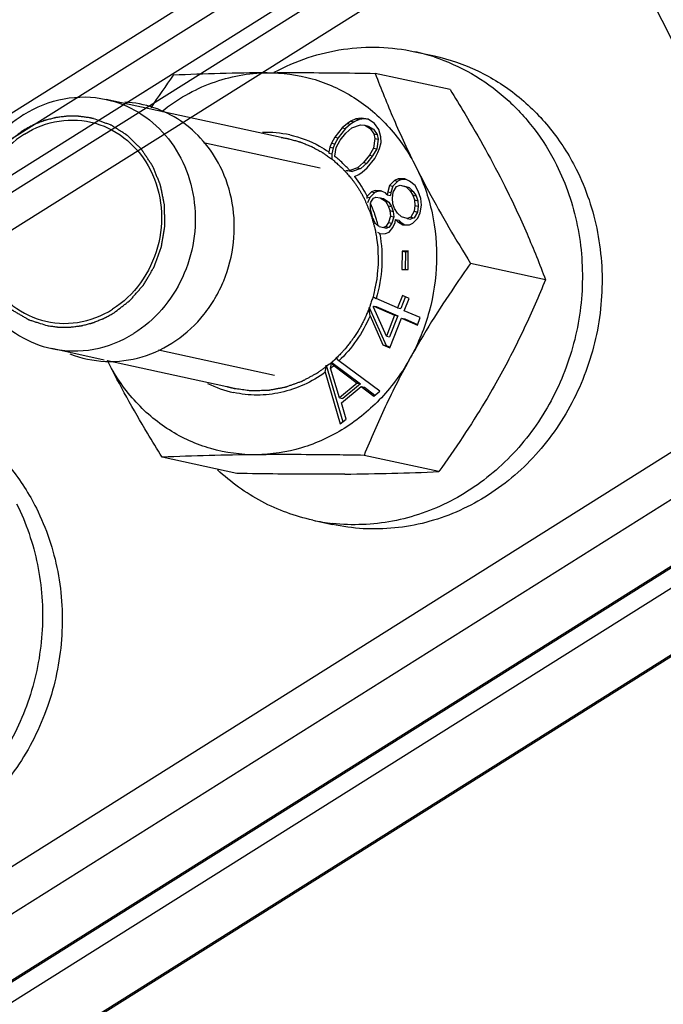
# Model space of a CAD drawing. Header units: millimetres. Extents: x 17 to 597, y 16 to 406.
# Tile 16 of 44: x 128 to 147, y 86 to 114. Entities that reach past the tile are written whole.
import ezdxf

# ---------------------------------------------------------------- set-up
doc = ezdxf.new("R2010")
doc.units = ezdxf.units.MM
doc.header["$LTSCALE"] = 32.67
doc.layers.get('0').update_dxf_attribs({"linetype": 'CONTINUOUS'})
for name, color, linetype in [('AXES', 7, 'CONTINUOUS'), ('CHAMFERS', 7, 'CONTINUOUS'), ('ROUNDS', 7, 'CONTINUOUS'), ('SURFS', 7, 'CONTINUOUS')]:
    doc.layers.add(name, color=color, linetype=linetype)

msp = doc.modelspace()

# ---------------------------------------------------------------- linework, layer by layer
at = {"color": 7, "linetype": 'Continuous'}
for p, q in [((139.59915, 112.950375), (140.153159, 112.829811)), ((140.595407, 111.882585), (138.488988, 112.340986)), ((136.055887, 110.488985), (130.912, 111.608402)), ((137.704707, 110.930869), (137.562026, 110.808548)), ((137.797042, 110.910775), (137.654361, 110.788454)), ((137.800444, 110.994676), (137.704707, 110.930869)), ((137.704707, 110.930869), (137.797042, 110.910775)), ((137.892779, 110.974582), (137.797042, 110.910775)), ((137.944975, 111.063774), (137.800444, 110.994676)), ((137.800444, 110.994676), (137.892779, 110.974582)), ((138.03731, 111.04368), (137.892779, 110.974582)), ((138.091357, 111.079649), (137.944975, 111.063774)), ((137.944975, 111.063774), (138.03731, 111.04368)), ((138.183692, 111.059555), (138.03731, 111.04368)), ((138.288384, 111.047594), (138.091357, 111.079649)), ((138.28758, 111.042653), (138.183692, 111.059555)), ((138.46379, 110.933059), (138.288384, 111.047594)), ((138.592252, 110.760009), (138.46379, 110.933059)), ((137.562026, 110.808548), (137.350782, 110.545233)), ((137.654361, 110.788454), (137.443117, 110.525139)), ((137.500865, 110.454663), (137.665166, 110.659464)), ((137.562026, 110.808548), (137.654361, 110.788454)), ((137.665166, 110.659464), (137.831319, 110.811042)), ((137.831319, 110.811042), (138.073438, 110.890724)), ((138.073438, 110.890724), (138.196348, 110.877342)), ((138.196348, 110.877342), (138.288683, 110.857248)), ((138.196348, 110.877342), (138.346432, 110.786772)), ((138.288683, 110.857248), (138.438767, 110.766678)), ((138.346432, 110.786772), (138.438767, 110.766678)), ((138.346432, 110.786772), (138.449572, 110.637688)), ((138.438767, 110.766678), (138.541907, 110.617594)), ((138.449572, 110.637688), (138.541907, 110.617594)), ((138.449572, 110.637688), (138.478596, 110.507277)), ((138.648449, 110.55241), (138.592252, 110.760009)), ((137.258746, 110.374981), (137.213653, 110.263244)), ((137.350782, 110.545233), (137.258746, 110.374981)), ((137.258746, 110.374981), (137.351081, 110.354887)), ((137.351081, 110.354887), (137.305988, 110.24315)), ((137.350782, 110.545233), (137.443117, 110.525139)), ((137.443117, 110.525139), (137.351081, 110.354887)), ((137.385358, 110.255154), (137.500865, 110.454663)), ((138.478596, 110.507277), (138.439056, 110.235872)), ((138.478596, 110.507277), (138.570931, 110.487183)), ((138.570931, 110.487183), (138.531391, 110.215778)), ((138.541907, 110.617594), (138.570931, 110.487183)), ((138.61076, 110.227782), (138.654002, 110.392742)), ((138.654002, 110.392742), (138.648449, 110.55241)), ((137.213653, 110.263244), (137.178874, 110.130567)), ((137.178874, 110.130567), (137.183454, 110.095446)), ((137.183454, 110.095446), (137.262747, 110.07819)), ((137.213653, 110.263244), (137.305988, 110.24315)), ((137.305988, 110.24315), (137.262747, 110.07819)), ((137.262747, 110.07819), (137.268299, 109.918522)), ((137.348916, 110.005014), (137.385358, 110.255154)), ((138.439056, 110.235872), (138.323548, 110.036363)), ((138.531391, 110.215778), (138.415883, 110.016269)), ((138.439056, 110.235872), (138.531391, 110.215778)), ((138.473632, 109.945793), (138.565668, 110.116045)), ((138.565668, 110.116045), (138.61076, 110.227782)), ((138.159247, 109.831562), (137.993095, 109.679984)), ((138.251582, 109.811468), (138.08543, 109.65989)), ((138.323548, 110.036363), (138.159247, 109.831562)), ((138.159247, 109.831562), (138.251582, 109.811468)), ((138.415883, 110.016269), (138.251582, 109.811468)), ((138.262387, 109.682478), (138.473632, 109.945793)), ((138.323548, 110.036363), (138.415883, 110.016269)), ((137.670269, 109.6045), (137.7204, 109.59359)), ((137.843311, 109.580208), (137.7204, 109.59359)), ((137.758737, 109.598613), (137.769946, 109.606545)), ((137.758737, 109.598613), (137.843311, 109.580208)), ((137.993095, 109.679984), (137.769946, 109.606545)), ((138.08543, 109.65989), (137.843311, 109.580208)), ((137.993095, 109.679984), (138.08543, 109.65989)), ((138.023969, 109.496351), (138.119707, 109.560157)), ((138.119707, 109.560157), (138.262387, 109.682478)), ((137.907723, 109.440775), (138.023969, 109.496351)), ((137.907723, 109.440775), (137.910523, 109.437175)), ((137.907723, 109.440775), (137.910366, 109.437027)), ((139.032287, 109.324708), (138.891074, 109.183808)), ((139.124622, 109.304614), (138.983409, 109.163714)), ((139.13089, 109.367714), (139.032287, 109.324708)), ((139.032287, 109.324708), (139.124622, 109.304614)), ((139.223225, 109.34762), (139.124622, 109.304614)), ((139.318353, 109.370166), (139.13089, 109.367714)), ((139.13089, 109.367714), (139.223225, 109.34762)), ((139.363727, 109.349457), (139.223225, 109.34762)), ((139.451642, 109.309334), (139.318353, 109.370166)), ((139.608057, 109.179278), (139.451642, 109.309334)), ((138.386497, 109.003392), (138.263748, 108.880914)), ((138.478832, 108.983298), (138.337619, 108.842398)), ((138.4851, 109.046398), (138.386497, 109.003392)), ((138.386497, 109.003392), (138.478832, 108.983298)), ((138.577435, 109.026304), (138.478832, 108.983298)), ((138.639695, 109.034514), (138.4851, 109.046398)), ((138.4851, 109.046398), (138.577435, 109.026304)), ((138.673939, 109.018885), (138.577435, 109.026304)), ((138.772985, 108.973683), (138.639695, 109.034514)), ((138.828977, 108.918794), (138.772985, 108.973683)), ((138.83872, 109.002353), (138.828977, 108.918794)), ((138.891074, 109.183808), (138.83872, 109.002353)), ((138.83872, 109.002353), (138.931055, 108.982259)), ((138.891074, 109.183808), (138.983409, 109.163714)), ((138.931055, 108.982259), (138.921312, 108.8987)), ((138.983409, 109.163714), (138.931055, 108.982259)), ((138.973829, 108.82335), (138.993315, 108.99047)), ((138.993315, 108.99047), (139.090099, 109.151647)), ((139.090099, 109.151647), (139.188701, 109.194653)), ((139.188701, 109.194653), (139.354859, 109.148157)), ((139.281036, 109.174559), (139.447194, 109.128063)), ((139.354859, 109.148157), (139.447194, 109.128063)), ((139.354859, 109.148157), (139.466843, 109.038378)), ((139.447194, 109.128063), (139.559178, 109.018284)), ((139.466843, 109.038378), (139.559178, 109.018284)), ((139.466843, 109.038378), (139.54596, 108.914264)), ((139.559178, 109.018284), (139.638295, 108.89417)), ((139.698736, 109.020552), (139.608057, 109.179278)), ((139.76811, 108.812879), (139.698736, 109.020552)), ((138.256054, 108.860148), (138.253442, 108.820326)), ((138.263748, 108.880914), (138.256054, 108.860148)), ((138.256054, 108.860148), (138.337619, 108.842398)), ((138.337619, 108.842398), (138.273703, 108.695555)), ((138.358251, 108.681434), (138.368831, 108.718101)), ((138.368831, 108.718101), (138.444309, 108.830331)), ((138.444309, 108.830331), (138.510044, 108.859001)), ((138.510044, 108.859001), (138.631771, 108.832782)), ((138.631771, 108.832782), (138.724106, 108.812688)), ((138.631771, 108.832782), (138.776624, 108.737339)), ((138.724106, 108.812688), (138.868959, 108.717245)), ((138.776624, 108.737339), (138.868959, 108.717245)), ((138.776624, 108.737339), (138.85574, 108.613225)), ((138.828977, 108.918794), (138.921312, 108.8987)), ((138.868959, 108.717245), (138.948075, 108.593131)), ((138.987211, 108.670566), (138.973829, 108.82335)), ((139.54596, 108.914264), (139.638295, 108.89417)), ((139.54596, 108.914264), (139.592209, 108.775815)), ((139.592209, 108.775815), (139.684544, 108.755721)), ((139.592209, 108.775815), (139.605591, 108.623031)), ((139.638295, 108.89417), (139.684544, 108.755721)), ((139.684544, 108.755721), (139.697926, 108.602937)), ((139.793054, 108.625482), (139.76811, 108.812879)), ((138.85574, 108.613225), (138.948075, 108.593131)), ((138.85574, 108.613225), (138.90199, 108.474776)), ((138.90199, 108.474776), (138.994325, 108.454682)), ((138.90199, 108.474776), (138.915371, 108.321991)), ((138.948075, 108.593131), (138.994325, 108.454682)), ((139.03346, 108.532117), (138.987211, 108.670566)), ((138.994325, 108.454682), (139.007706, 108.301897)), ((139.112577, 108.408003), (139.03346, 108.532117)), ((139.224561, 108.298224), (139.112577, 108.408003)), ((139.586105, 108.455911), (139.489322, 108.294734)), ((139.67844, 108.435817), (139.581657, 108.27464)), ((139.605591, 108.623031), (139.586105, 108.455911)), ((139.586105, 108.455911), (139.67844, 108.435817)), ((139.605591, 108.623031), (139.697926, 108.602937)), ((139.697926, 108.602937), (139.67844, 108.435817)), ((139.688347, 108.262573), (139.752262, 108.409415)), ((139.752262, 108.409415), (139.793054, 108.625482)), ((138.863018, 108.140537), (138.78754, 108.028307)), ((138.915371, 108.321991), (138.863018, 108.140537)), ((138.863018, 108.140537), (138.955353, 108.120443)), ((138.915371, 108.321991), (139.007706, 108.301897)), ((139.007706, 108.301897), (138.955353, 108.120443)), ((138.986565, 107.996146), (139.05048, 108.142988)), ((139.05048, 108.142988), (139.060223, 108.226548)), ((139.060223, 108.226548), (139.152558, 108.206454)), ((139.060223, 108.226548), (139.116216, 108.171659)), ((139.116216, 108.171659), (139.208551, 108.151565)), ((139.116216, 108.171659), (139.261068, 108.076215)), ((139.152558, 108.206454), (139.208551, 108.151565)), ((139.208551, 108.151565), (139.321703, 108.077008)), ((139.390719, 108.251728), (139.224561, 108.298224)), ((139.489322, 108.294734), (139.390719, 108.251728)), ((139.390719, 108.251728), (139.483054, 108.231634)), ((139.581657, 108.27464), (139.483054, 108.231634)), ((139.489322, 108.294734), (139.581657, 108.27464)), ((139.547133, 108.121672), (139.688347, 108.262573)), ((138.551198, 107.864861), (138.639114, 107.824738)), ((138.600077, 108.025855), (138.570806, 108.045142)), ((138.600077, 108.025855), (138.814139, 107.979542)), ((138.78754, 108.028307), (138.721804, 107.999636)), ((138.779616, 107.826575), (138.878219, 107.869581)), ((138.78754, 108.028307), (138.879875, 108.008213)), ((138.879875, 108.008213), (138.814139, 107.979542)), ((138.878219, 107.869581), (138.986565, 107.996146)), ((138.955353, 108.120443), (138.879875, 108.008213)), ((139.261068, 108.076215), (139.44853, 108.078666)), ((139.44853, 108.078666), (139.547133, 108.121672)), ((138.602924, 107.821779), (138.616664, 107.824444)), ((138.616664, 107.824444), (138.779616, 107.826575)), ((139.244017, 107.336641), (139.241329, 106.814054)), ((139.418636, 107.343267), (139.244017, 107.336641)), ((139.244017, 107.336641), (139.336352, 107.316547)), ((139.336352, 107.316547), (139.333785, 106.817562)), ((139.41953, 107.319703), (139.336352, 107.316547)), ((139.415948, 106.82068), (139.418636, 107.343267)), ((139.241329, 106.814054), (139.415948, 106.82068)), ((143.27978, 106.530509), (141.17336, 106.98891)), ((138.420035, 106.058035), (138.516853, 105.996587)), ((139.11511, 105.738684), (138.516853, 105.996587)), ((139.251624, 106.086871), (139.11511, 105.738684)), ((139.338485, 106.052816), (139.207444, 105.71859)), ((139.44375, 106.004048), (139.251624, 106.086871)), ((139.307235, 105.655861), (139.44375, 106.004048)), ((138.319182, 105.751379), (138.7979, 104.674029)), ((138.43632, 105.78954), (138.517138, 105.771952)), ((138.43632, 105.78954), (138.448286, 105.781923)), ((138.801126, 104.937854), (138.439815, 105.757972)), ((138.448286, 105.781923), (139.033201, 105.529772)), ((138.517138, 105.771952), (139.125536, 105.509678)), ((139.11511, 105.738684), (139.207444, 105.71859)), ((139.755528, 105.462606), (139.307235, 105.655861)), ((138.342485, 105.511232), (138.705566, 104.694123)), ((139.033201, 105.529772), (138.801126, 104.937854)), ((139.125536, 105.509678), (138.893461, 104.91776)), ((138.897691, 104.611299), (139.225326, 105.446948)), ((139.033201, 105.529772), (139.125536, 105.509678)), ((139.225326, 105.446948), (139.317661, 105.426854)), ((139.225326, 105.446948), (139.673619, 105.253694)), ((139.317661, 105.426854), (139.680784, 105.270315)), ((139.673619, 105.253694), (139.755528, 105.462606)), ((138.801126, 104.937854), (138.893461, 104.91776)), ((130.858551, 104.269014), (129.384601, 104.589776)), ((138.705566, 104.694123), (138.7979, 104.674029)), ((138.705566, 104.694123), (138.897691, 104.611299)), ((138.7979, 104.674029), (138.904856, 104.627921)), ((134.528488, 103.470359), (130.95062, 104.248978)), ((137.110081, 104.120185), (137.575893, 102.526365)), ((137.48327, 103.202033), (137.233438, 104.038295)), ((137.271757, 104.199008), (138.074132, 103.59794)), ((137.322062, 104.112249), (137.981797, 103.618034)), ((138.614223, 103.39281), (137.46479, 104.241909)), ((137.081516, 103.922083), (137.506383, 102.468361)), ((137.981797, 103.618034), (137.48327, 103.202033)), ((137.537516, 103.059059), (138.091436, 103.521284)), ((138.074132, 103.59794), (137.575604, 103.181939)), ((137.981797, 103.618034), (138.074132, 103.59794)), ((138.091436, 103.521284), (138.183771, 103.50119)), ((138.091436, 103.521284), (138.448047, 103.254142)), ((138.183771, 103.50119), (138.479037, 103.280003)), ((137.48327, 103.202033), (137.575604, 103.181939)), ((138.448047, 103.254142), (138.614223, 103.39281)), ((137.672559, 102.607029), (137.537516, 103.059059)), ((137.506383, 102.468361), (137.672559, 102.607029)), ((134.597664, 101.073811), (132.491245, 101.532211)), ((140.280908, 101.126122), (138.174489, 101.584523)), ((136.728459, 99.759122), (137.282469, 99.638558))]:
    msp.add_line(p, q, dxfattribs=at)
at = {"color": 2, "linetype": 'Continuous'}
for p, q in [((133.65637, 110.391523), (136.940439, 109.676841)), ((132.392438, 104.554854), (135.651404, 103.845636)), ((137.262473, 104.200798), (137.253961, 104.193477))]:
    msp.add_line(p, q, dxfattribs=at)
at = {"color": 7, "linetype": 'Continuous'}
for centre, radius, start, end in [((138.414188, 107.507486), 5.570382, 71.8937009, 77.7158185), ((160.214581, 92.706619), 33.685327, 144.4563499, 146.3546811), ((136.148332, 35.155914), 77.205153, 90.51867386, 92.48139007), ((135.429033, 107.602429), 3.074886, 77.7575883, 92.0434019), ((135.351742, 107.478887), 3.220252, 51.3410157, 51.6698644), ((135.338773, 107.46288), 3.240853, 48.8965533, 51.3387509), ((135.312797, 107.433323), 3.280201, 45.3771935, 48.8940733), ((135.280717, 107.400748), 3.325921, 42.7170343, 45.3780335), ((140.398197, 149.934303), 40.421957, 266.1303783, 266.2560553), ((135.263341, 107.384522), 3.349695, 41.9871124, 42.719338), ((135.257815, 107.379539), 3.357136, 41.5570135, 41.9872259), ((135.144137, 107.290247), 3.501742, 27.0167174, 37.8142047), ((121.610054, 108.653571), 16.74822, 359.5692301, 0.0953194), ((134.948586, 107.191115), 3.721138, 18.9737176, 23.6094981), ((127.730831, 106.300255), 10.857891, 10.9938423, 11.8377514), ((129.535469, 105.336248), 9.359601, 18.025233, 18.9188098), ((130.356787, 104.065312), 9.090318, 26.4360236, 27.2848308), ((134.909443, 107.177108), 3.762709, 18.4443727, 18.9816196), ((134.888027, 107.170063), 3.785254, 16.6594727, 18.4429671), ((134.854617, 107.160073), 3.820125, 14.6737284, 16.6593613), ((134.831496, 107.153958), 3.844041, 13.4051391, 14.6746046), ((129.176938, 97.733789), 13.94879, 47.6657954, 48.0770703), ((124.065329, 104.247054), 14.333016, 5.0600869, 6.0245891), ((125.162944, 104.303835), 13.356265, 6.2503551, 6.3866025), ((134.607258, 107.126905), 4.069702, 340.3440172, 340.5228779), ((134.606304, 107.127243), 4.070713, 340.5228779, 340.7016374), ((84.969189, 65.112525), 65.474399, 36.70025953, 36.81751697), ((42.071149, 117.722806), 96.007447, 351.73530797, 351.85475518), ((68.408727, 113.176148), 69.428677, 352.43707505, 352.57386988), ((134.945122, 106.870646), 3.641236, 308.9354811, 310.7518284), ((98.386647, 75.321446), 48.423929, 36.4810827, 36.6142157), ((135.15741, 106.355435), 3.073862, 243.221335, 257.6566536), ((135.825569, 24.71504), 76.889502, 90.51464473, 92.4854192), ((136.93832, 178.258882), 77.205152, 270.51867385, 272.48139008), ((137.912008, 105.199327), 5.56746, 257.724142, 263.5431898)]:
    msp.add_arc(centre, radius, start, end, dxfattribs=at)
for points, knots in [([(135.64716, 112.374279), (135.95181, 112.536654), (136.585138, 112.809407), (137.58487, 113.047424), (138.600862, 113.10507), (139.271975, 113.021592), (139.599346, 112.950331)], [0, 0, 0, 0, 0.25428128, 0.505051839, 0.753218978, 1, 1, 1, 1]), ([(140.145357, 112.802032), (140.510732, 112.682564), (141.222407, 112.365), (142.175825, 111.678341), (142.986773, 110.804906), (143.410071, 110.124177), (143.590126, 109.765185)], [0, 0, 0, 0, 0.24501267, 0.492598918, 0.744021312, 1, 1, 1, 1]), ([(140.153356, 112.829767), (140.573944, 112.738214), (141.400556, 112.454343), (142.514963, 111.752143), (143.458784, 110.805745), (143.94225, 110.047139), (144.144136, 109.644621)], [0, 0, 0, 0, 0.245049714, 0.492333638, 0.7436371, 1, 1, 1, 1]), ([(132.483698, 111.270233), (132.905977, 111.608786), (133.849606, 112.152111), (134.922885, 112.353057), (135.449437, 112.357904)], [0, 0, 0, 0, 0.506865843, 1, 1, 1, 1]), ([(135.449437, 112.357904), (135.694138, 112.360156), (136.707356, 112.364996), (137.720592, 112.353961), (138.488988, 112.340986)], [0, 0, 0, 0, 0.24151936, 1, 1, 1, 1]), ([(135.449437, 112.357904), (135.876126, 112.361831), (136.737221, 112.246253), (137.928348, 111.708141), (138.935659, 110.847246), (139.433483, 110.106306), (139.633245, 109.708021)], [0, 0, 0, 0, 0.245894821, 0.492554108, 0.743232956, 1, 1, 1, 1]), ([(138.488988, 112.340986), (138.65189, 111.906345), (139.007441, 111.017067), (139.412159, 110.148821), (139.633245, 109.708021)], [0, 0, 0, 0, 0.484868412, 1, 1, 1, 1]), ([(140.595407, 111.882585), (140.734411, 111.65872), (141.277254, 110.769548), (141.786575, 109.859202), (142.135522, 109.163474)], [0, 0, 0, 0, 0.252926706, 1, 1, 1, 1]), ([(134.12704, 109.714404), (133.99764, 109.972401), (133.677468, 110.45508), (133.034822, 111.029046), (132.272114, 111.409441), (131.715359, 111.516387), (131.436933, 111.531527)], [0, 0, 0, 0, 0.255201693, 0.505947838, 0.753455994, 1, 1, 1, 1]), ([(136.081057, 110.60739), (136.373817, 110.543746), (136.755471, 110.398933), (137.095861, 110.187713), (137.178874, 110.130567)], [0, 0, 0, 0, 0.748285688, 1, 1, 1, 1]), ([(129.892532, 104.442172), (130.211335, 104.316791), (130.899211, 104.171466), (131.948441, 104.306531), (132.916025, 104.773862), (133.578176, 105.397265), (133.99057, 105.999818), (134.318591, 106.663399), (134.549514, 107.570562), (134.518518, 108.684059), (134.289398, 109.390697), (134.12704, 109.714404)], [0, 0, 0, 0, 0.119438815, 0.239783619, 0.362455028, 0.488017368, 0.551932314, 0.616311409, 0.745354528, 0.873738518, 1, 1, 1, 1]), ([(144.144136, 109.644621), (144.425046, 109.084545), (144.832029, 107.865906), (144.935621, 105.937848), (144.537412, 104.034012), (143.668977, 102.307289), (142.599099, 101.120952), (141.590329, 100.393448), (140.77778, 99.970178), (139.922363, 99.67597), (139.041522, 99.516986), (138.153846, 99.496718), (137.568727, 99.576247), (137.282272, 99.638602)], [0, 0, 0, 0, 0.125962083, 0.254460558, 0.38393441, 0.512544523, 0.638697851, 0.700701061, 0.761848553, 0.822197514, 0.881874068, 0.941064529, 1, 1, 1, 1]), ([(143.590126, 109.765185), (143.859696, 109.22772), (144.256438, 108.06211), (144.385357, 106.21522), (144.051066, 104.379275), (143.277158, 102.689923), (142.11993, 101.271472), (140.893438, 100.397705), (139.818427, 99.935268), (138.984165, 99.71174), (138.134225, 99.614605), (137.566163, 99.635463), (137.285924, 99.667182)], [0, 0, 0, 0, 0.125638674, 0.253756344, 0.382946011, 0.511517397, 0.637942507, 0.761272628, 0.821872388, 0.881757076, 0.941069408, 1, 1, 1, 1]), ([(139.633245, 109.708021), (139.837983, 109.299817), (140.144972, 108.418126), (140.269697, 107.018969), (140.060166, 105.618374), (139.703289, 104.739403), (139.475996, 104.32979)], [0, 0, 0, 0, 0.24550156, 0.495687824, 0.748166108, 1, 1, 1, 1]), ([(139.633245, 109.708021), (139.748004, 109.479217), (140.228733, 108.554715), (140.758785, 107.656584), (141.17336, 106.98891)], [0, 0, 0, 0, 0.24568012, 1, 1, 1, 1]), ([(142.135522, 109.163474), (142.356609, 108.722674), (142.761326, 107.854428), (143.116878, 106.96515), (143.27978, 106.530509)], [0, 0, 0, 0, 0.515131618, 1, 1, 1, 1]), ([(138.616664, 107.824444), (138.6702, 107.523234), (138.706694, 106.903978), (138.602504, 106.292702), (138.516853, 105.996587)], [0, 0, 0, 0, 0.498108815, 1, 1, 1, 1]), ([(141.17336, 106.98891), (141.02106, 106.77524), (140.418951, 105.912864), (139.859039, 105.020088), (139.475996, 104.32979)], [0, 0, 0, 0, 0.249459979, 1, 1, 1, 1]), ([(143.27978, 106.530509), (143.092574, 106.069563), (142.689489, 105.139422), (142.228483, 104.236157), (141.978273, 103.785242)], [0, 0, 0, 0, 0.491032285, 1, 1, 1, 1]), ([(138.342485, 105.511232), (138.239075, 105.272298), (137.987267, 104.816559), (137.650162, 104.419358), (137.46479, 104.241909)], [0, 0, 0, 0, 0.503615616, 1, 1, 1, 1]), ([(132.491245, 101.532211), (132.352241, 101.756076), (131.809398, 102.645248), (131.300077, 103.555595), (130.95113, 104.251323)], [0, 0, 0, 0, 0.252926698, 1, 1, 1, 1]), ([(135.134938, 101.60144), (134.708249, 101.597513), (133.847154, 101.713091), (132.656027, 102.251203), (131.648716, 103.112098), (131.150893, 103.853038), (130.95113, 104.251323)], [0, 0, 0, 0, 0.245894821, 0.492554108, 0.743232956, 1, 1, 1, 1]), ([(139.475996, 104.32979), (139.251844, 103.925836), (138.710262, 103.176484), (137.658129, 102.300842), (136.4416, 101.740663), (135.566276, 101.60541), (135.134938, 101.60144)], [0, 0, 0, 0, 0.258708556, 0.511713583, 0.758439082, 1, 1, 1, 1]), ([(139.475996, 104.32979), (139.225785, 103.878875), (138.764779, 102.975609), (138.361694, 102.045469), (138.174489, 101.584523)], [0, 0, 0, 0, 0.508967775, 1, 1, 1, 1]), ([(137.081516, 103.922083), (136.893753, 103.786232), (136.494002, 103.552632), (135.841329, 103.333463), (135.166154, 103.257633), (134.717687, 103.305125), (134.500312, 103.352627)], [0, 0, 0, 0, 0.255756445, 0.506951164, 0.754451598, 1, 1, 1, 1]), ([(141.978273, 103.785242), (141.850877, 103.555658), (141.324588, 102.644658), (140.739063, 101.768895), (140.280908, 101.126122)], [0, 0, 0, 0, 0.249605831, 1, 1, 1, 1]), ([(124.959654, 103.280544), (125.380242, 103.188992), (126.206855, 102.90512), (127.321261, 102.20292), (128.265082, 101.256523), (128.748549, 100.497916), (128.950434, 100.095398)], [0, 0, 0, 0, 0.245049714, 0.492333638, 0.7436371, 1, 1, 1, 1]), ([(138.174489, 101.584523), (137.914597, 101.588911), (136.9015, 101.603896), (135.888191, 101.608374), (135.134938, 101.60144)], [0, 0, 0, 0, 0.256539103, 1, 1, 1, 1]), ([(136.728262, 99.759166), (136.232921, 99.866991), (135.261476, 100.223166), (134.422546, 100.827292), (134.048062, 101.178271)], [0, 0, 0, 0, 0.496908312, 1, 1, 1, 1]), ([(137.637215, 101.056893), (137.392514, 101.05464), (136.379296, 101.0498), (135.366061, 101.060835), (134.597664, 101.073811)], [0, 0, 0, 0, 0.241519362, 1, 1, 1, 1]), ([(128.950434, 100.095398), (129.231345, 99.535322), (129.638327, 98.316683), (129.74192, 96.388626), (129.343711, 94.48479), (128.475275, 92.758067), (127.405398, 91.571729), (126.396627, 90.844225), (125.584078, 90.420955), (124.728661, 90.126747), (123.84782, 89.967763), (122.960145, 89.947496), (122.375025, 90.027024), (122.08857, 90.089379)], [0, 0, 0, 0, 0.125962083, 0.254460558, 0.38393441, 0.512544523, 0.638697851, 0.700701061, 0.761848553, 0.822197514, 0.881874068, 0.941064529, 1, 1, 1, 1]), ([(128.396425, 100.215962), (128.665994, 99.678497), (129.062736, 98.512888), (129.191655, 96.665998), (128.857364, 94.830053), (128.083456, 93.1407), (126.926228, 91.722249), (125.699736, 90.848482), (124.624726, 90.386045), (123.790464, 90.162517), (122.940523, 90.065382), (122.372462, 90.08624), (122.092222, 90.11796)], [0, 0, 0, 0, 0.125638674, 0.253756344, 0.382946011, 0.511517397, 0.637942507, 0.761272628, 0.821872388, 0.881757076, 0.941069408, 1, 1, 1, 1])]:
    msp.add_open_spline(points, degree=3, knots=knots, dxfattribs=at)
at = {"color": 2, "linetype": 'Continuous'}
for points, knots in [([(130.449043, 111.089164), (130.410375, 111.094393), (130.352371, 111.10223), (130.275042, 111.112705), (130.226692, 111.119196), (130.188055, 111.124517), (130.16381, 111.127551), (130.144636, 111.130645), (130.129647, 111.131141), (130.114488, 111.131126), (130.084257, 111.131358), (130.038874, 111.131594), (129.978384, 111.131978), (129.917888, 111.132326), (129.872517, 111.132641), (129.84227, 111.132773), (129.827145, 111.132977), (129.812027, 111.132645), (129.7919, 111.129654), (129.766732, 111.126786), (129.706336, 111.119181), (129.635865, 111.110604), (129.565413, 111.101774), (129.530164, 111.097561), (129.510059, 111.094843), (129.494874, 111.093678), (129.480096, 111.089177), (129.460251, 111.08434), (129.425589, 111.075332), (129.356212, 111.05772), (129.286878, 111.03986), (129.227395, 111.024795), (129.202679, 111.018229), (129.182748, 111.013646), (129.168234, 111.008374), (129.153842, 111.002588), (129.124996, 110.991282), (129.081754, 110.97421), (129.024081, 110.951515), (128.966415, 110.928785), (128.923158, 110.911793), (128.89433, 110.900384), (128.879898, 110.894824), (128.865536, 110.888703), (128.846719, 110.877882), (128.823084, 110.865266), (128.785331, 110.844571), (128.738119, 110.818877), (128.662592, 110.777668), (128.605943, 110.746784), (128.568178, 110.726189)], [0, 0, 0, 0, 0.0625, 0.09375, 0.125, 0.140625, 0.15625, 0.1640625, 0.171875, 0.1796875, 0.1875, 0.21875, 0.25, 0.28125, 0.3125, 0.3203125, 0.328125, 0.3359375, 0.34375, 0.359375, 0.375, 0.4375, 0.46875, 0.484375, 0.4921875, 0.5, 0.5078125, 0.515625, 0.53125, 0.5625, 0.625, 0.640625, 0.65625, 0.6640625, 0.671875, 0.6796875, 0.6875, 0.71875, 0.75, 0.78125, 0.8125, 0.8203125, 0.828125, 0.8359375, 0.84375, 0.859375, 0.875, 0.90625, 0.9375, 1, 1, 1, 1]), ([(130.559787, 111.064292), (130.558639, 111.064576), (130.556404, 111.065129), (130.553306, 111.065891), (130.551466, 111.066351), (130.547318, 111.067352), (130.53899, 111.069359), (130.527648, 111.072061), (130.513767, 111.075303), (130.499985, 111.078388), (130.488272, 111.080949), (130.480467, 111.082644), (130.475389, 111.08373), (130.467981, 111.08525), (130.459526, 111.087001), (130.452517, 111.088447), (130.449043, 111.089164)], [0, 0, 0, 0, 0.0625, 0.125, 0.15625, 0.1875, 0.25, 0.375, 0.5, 0.625, 0.75, 0.8125, 0.84375, 0.875, 0.9375, 1, 1, 1, 1]), ([(131.139141, 105.600228), (131.195278, 105.643823), (131.279485, 105.709216), (131.377725, 105.785509), (131.433864, 105.829103), (131.475963, 105.861804), (131.518081, 105.894481), (131.549616, 105.919058), (131.570723, 105.935335), (131.579393, 105.942278), (131.586621, 105.947458), (131.592778, 105.954005), (131.603056, 105.966097), (131.617998, 105.983041), (131.641761, 106.010335), (131.671514, 106.04439), (131.71909, 106.098914), (131.778572, 106.167055), (131.838046, 106.235204), (131.885635, 106.289715), (131.915356, 106.323802), (131.939182, 106.351031), (131.953963, 106.368142), (131.964531, 106.379933), (131.970223, 106.386962), (131.97461, 106.395089), (131.980539, 106.404873), (131.994402, 106.428663), (132.015351, 106.464217), (132.043194, 106.511698), (132.071061, 106.559158), (132.108209, 106.622446), (132.145359, 106.685731), (132.182508, 106.749018), (132.205729, 106.788571), (132.224298, 106.820216), (132.238244, 106.843941), (132.249807, 106.863742), (132.258016, 106.877543), (132.262528, 106.885523), (132.266416, 106.891243), (132.268378, 106.897977), (132.271666, 106.906603), (132.277107, 106.921862), (132.285044, 106.943575), (132.294499, 106.969667), (132.307129, 107.004444), (132.322908, 107.04792), (132.34816, 107.117478), (132.37341, 107.187038), (132.398663, 107.256596), (132.417595, 107.308767), (132.436556, 107.36093), (132.450695, 107.400075), (132.460248, 107.426136), (132.464039, 107.437047), (132.467514, 107.445655), (132.469374, 107.454704), (132.47188, 107.470746), (132.475851, 107.493556), (132.481986, 107.530111), (132.489729, 107.575785), (132.502077, 107.648874), (132.517527, 107.740232), (132.532966, 107.831592), (132.545331, 107.904678), (132.553031, 107.950359), (132.559254, 107.9869), (132.563001, 108.009745), (132.565909, 108.025723), (132.567125, 108.034875), (132.566667, 108.044107), (132.566666, 108.05562), (132.566194, 108.083274), (132.565683, 108.124744), (132.564889, 108.180044), (132.564126, 108.235342), (132.563097, 108.309074), (132.562072, 108.382805), (132.561044, 108.456537), (132.560405, 108.502619), (132.559886, 108.539484), (132.559518, 108.567136), (132.559145, 108.590168), (132.559013, 108.606313), (132.558737, 108.615504), (132.559094, 108.622494), (132.557293, 108.629116), (132.555645, 108.638075), (132.55241, 108.653692), (132.547971, 108.676034), (132.542566, 108.702832), (132.535388, 108.738566), (132.526404, 108.783232), (132.512037, 108.854698), (132.497667, 108.926164), (132.4833, 108.997632), (132.472518, 109.051229), (132.461764, 109.104838), (132.453618, 109.145012), (132.448313, 109.171846), (132.445915, 109.182951), (132.444434, 109.19201), (132.441354, 109.200432), (132.435221, 109.214876), (132.426848, 109.235663), (132.413233, 109.268837), (132.396289, 109.310334), (132.369137, 109.376712), (132.335213, 109.459691), (132.301278, 109.542665), (132.274142, 109.609052), (132.257158, 109.650528), (132.243626, 109.683744), (132.235044, 109.704423), (132.229285, 109.719062), (132.225605, 109.727171), (132.220461, 109.734315), (132.21453, 109.743576), (132.199886, 109.765529), (132.178093, 109.798574), (132.148936, 109.842568), (132.119806, 109.88658), (132.080956, 109.945256), (132.04211, 110.003934), (132.003261, 110.062611), (131.978983, 110.099286), (131.959556, 110.128621), (131.945, 110.150637), (131.932821, 110.168935), (131.924393, 110.18184), (131.919425, 110.189064), (131.916129, 110.194906), (131.911187, 110.199127), (131.905173, 110.20532), (131.894379, 110.215894), (131.8791, 110.231139), (131.860706, 110.249373), (131.8362, 110.273706), (131.805562, 110.304116), (131.768798, 110.34061), (131.732034, 110.377103), (131.695269, 110.413596), (131.658506, 110.450091), (131.621738, 110.486579), (131.584989, 110.523094), (131.557374, 110.550404), (131.539046, 110.568729), (131.531289, 110.576189), (131.525364, 110.582566), (131.518409, 110.587448), (131.505759, 110.595298), (131.487936, 110.606874), (131.459281, 110.625193), (131.423509, 110.648162), (131.366248, 110.684873), (131.294681, 110.730776), (131.223109, 110.776669), (131.165857, 110.813396), (131.130062, 110.836324), (131.101454, 110.854728), (131.083511, 110.866089), (131.071078, 110.874325), (131.063774, 110.878587), (131.055723, 110.881173), (131.045914, 110.884979), (131.022162, 110.89364), (130.986623, 110.906831), (130.939187, 110.924305), (130.891765, 110.941809), (130.82853, 110.965137), (130.717872, 111.005967), (130.623021, 111.040962), (130.559787, 111.064292)], [0, 0, 0, 0, 0.03125, 0.046875, 0.0546875, 0.0625, 0.0703125, 0.078125, 0.080078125, 0.08203125, 0.083007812, 0.083984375, 0.0859375, 0.08984375, 0.09375, 0.1015625, 0.109375, 0.125, 0.140625, 0.1484375, 0.15625, 0.16015625, 0.1640625, 0.166015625, 0.166992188, 0.16796875, 0.169921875, 0.171875, 0.1796875, 0.1875, 0.1953125, 0.203125, 0.21875, 0.2265625, 0.234375, 0.23828125, 0.2421875, 0.24609375, 0.248046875, 0.249023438, 0.25, 0.250976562, 0.251953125, 0.25390625, 0.2578125, 0.26171875, 0.265625, 0.2734375, 0.28125, 0.296875, 0.3046875, 0.3125, 0.3203125, 0.328125, 0.330078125, 0.33203125, 0.333007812, 0.333984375, 0.3359375, 0.33984375, 0.34375, 0.3515625, 0.359375, 0.375, 0.390625, 0.3984375, 0.40625, 0.41015625, 0.4140625, 0.416015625, 0.416992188, 0.41796875, 0.419921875, 0.421875, 0.4296875, 0.4375, 0.4453125, 0.453125, 0.46875, 0.4765625, 0.484375, 0.48828125, 0.4921875, 0.49609375, 0.498046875, 0.499023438, 0.5, 0.500976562, 0.501953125, 0.50390625, 0.5078125, 0.51171875, 0.515625, 0.5234375, 0.53125, 0.546875, 0.5546875, 0.5625, 0.5703125, 0.578125, 0.580078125, 0.58203125, 0.583007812, 0.583984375, 0.5859375, 0.58984375, 0.59375, 0.6015625, 0.609375, 0.625, 0.640625, 0.6484375, 0.65625, 0.66015625, 0.6640625, 0.666015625, 0.666992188, 0.66796875, 0.669921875, 0.671875, 0.6796875, 0.6875, 0.6953125, 0.703125, 0.71875, 0.7265625, 0.734375, 0.73828125, 0.7421875, 0.74609375, 0.748046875, 0.749023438, 0.75, 0.750976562, 0.751953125, 0.75390625, 0.7578125, 0.76171875, 0.765625, 0.7734375, 0.78125, 0.7890625, 0.796875, 0.8046875, 0.8125, 0.8203125, 0.828125, 0.830078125, 0.83203125, 0.833007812, 0.833984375, 0.8359375, 0.83984375, 0.84375, 0.8515625, 0.859375, 0.875, 0.890625, 0.8984375, 0.90625, 0.91015625, 0.9140625, 0.916015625, 0.916992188, 0.91796875, 0.919921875, 0.921875, 0.9296875, 0.9375, 0.9453125, 0.953125, 0.96875, 1, 1, 1, 1]), ([(128.568178, 110.726189), (128.511126, 110.681726), (128.425548, 110.615031), (128.325707, 110.537219), (128.268654, 110.492758), (128.225869, 110.459405), (128.183064, 110.426077), (128.151017, 110.40101), (128.129564, 110.38441), (128.120756, 110.377328), (128.113405, 110.372048), (128.107168, 110.365357), (128.096769, 110.352993), (128.081644, 110.335672), (128.057595, 110.307767), (128.027482, 110.272952), (127.97933, 110.21721), (127.919129, 110.147547), (127.858937, 110.077876), (127.810772, 110.022147), (127.780691, 109.987299), (127.756576, 109.959462), (127.741619, 109.941968), (127.730919, 109.929914), (127.725165, 109.922727), (127.720771, 109.914414), (127.714814, 109.904408), (127.700899, 109.880076), (127.679865, 109.843711), (127.651913, 109.795149), (127.623936, 109.746607), (127.586641, 109.681878), (127.549344, 109.61715), (127.512049, 109.552422), (127.488737, 109.511968), (127.470094, 109.479601), (127.456093, 109.455336), (127.444486, 109.435084), (127.436242, 109.420968), (127.431717, 109.412807), (127.427799, 109.406955), (127.425885, 109.400075), (127.422634, 109.391261), (127.41727, 109.375668), (127.409438, 109.353481), (127.400112, 109.326819), (127.387651, 109.291282), (127.372084, 109.246857), (127.347173, 109.17578), (127.322263, 109.104701), (127.29735, 109.033624), (127.278673, 108.980313), (127.259966, 108.927011), (127.246021, 108.887012), (127.236592, 108.860381), (127.23286, 108.849233), (127.229416, 108.840434), (127.227649, 108.831202), (127.225336, 108.814848), (127.221626, 108.791588), (127.215917, 108.754314), (127.208702, 108.707742), (127.197203, 108.633215), (127.182813, 108.540061), (127.168433, 108.446905), (127.156916, 108.37238), (127.149747, 108.325802), (127.143946, 108.288541), (127.140468, 108.265249), (127.137739, 108.248952), (127.13664, 108.239627), (127.137278, 108.230251), (127.137481, 108.218549), (127.138459, 108.190449), (127.13972, 108.148304), (127.141518, 108.092109), (127.143285, 108.035914), (127.145652, 107.960987), (127.148016, 107.886061), (127.150382, 107.811134), (127.151857, 107.764304), (127.153045, 107.726842), (127.153915, 107.698741), (127.154708, 107.675337), (127.15513, 107.658928), (127.155578, 107.649592), (127.155331, 107.642477), (127.157313, 107.635793), (127.159178, 107.62673), (127.162804, 107.610939), (127.167795, 107.588345), (127.173865, 107.561248), (127.18193, 107.525113), (127.192021, 107.479946), (127.208161, 107.407678), (127.224303, 107.33541), (127.240442, 107.263141), (127.252555, 107.208943), (127.264637, 107.154731), (127.273782, 107.114109), (127.279749, 107.086972), (127.282428, 107.075747), (127.284122, 107.066575), (127.287458, 107.058105), (127.294059, 107.04361), (127.30309, 107.022732), (127.317763, 106.989422), (127.336028, 106.947752), (127.365295, 106.881098), (127.401862, 106.797774), (127.43844, 106.714455), (127.46769, 106.647792), (127.485996, 106.606145), (127.500585, 106.572788), (127.50983, 106.552029), (127.516048, 106.53732), (127.519997, 106.529192), (127.525439, 106.522107), (127.53173, 106.512895), (127.547251, 106.491078), (127.570355, 106.458229), (127.601261, 106.414501), (127.63214, 106.370754), (127.663027, 106.327012), (127.693911, 106.283269), (127.724796, 106.239526), (127.755681, 106.195784), (127.781417, 106.15933), (127.802011, 106.130172), (127.817441, 106.108288), (127.830349, 106.090103), (127.839286, 106.07727), (127.844547, 106.070099), (127.848059, 106.064266), (127.853228, 106.060168), (127.859542, 106.054098), (127.870861, 106.043758), (127.88689, 106.028839), (127.906185, 106.010999), (127.93189, 105.987191), (127.96403, 105.957439), (128.002594, 105.921732), (128.041158, 105.886027), (128.079723, 105.850321), (128.118287, 105.814614), (128.156855, 105.778914), (128.195405, 105.743186), (128.224369, 105.71647), (128.243598, 105.698534), (128.25173, 105.691247), (128.257956, 105.684984), (128.265202, 105.680305), (128.278355, 105.672854), (128.296897, 105.661826), (128.326704, 105.644395), (128.363915, 105.622532), (128.423479, 105.587594), (128.497924, 105.543905), (128.572374, 105.500227), (128.631929, 105.465271), (128.669162, 105.443452), (128.698923, 105.425932), (128.717583, 105.415131), (128.730524, 105.407271), (128.738109, 105.403248), (128.746408, 105.400988), (128.756537, 105.39756), (128.781049, 105.38983), (128.817732, 105.378027), (128.86669, 105.362409), (128.915636, 105.346758), (128.980902, 105.325902), (129.095114, 105.289398), (129.193012, 105.258111), (129.258276, 105.237253)], [0, 0, 0, 0, 0.03125, 0.046875, 0.0546875, 0.0625, 0.0703125, 0.078125, 0.080078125, 0.08203125, 0.083007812, 0.083984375, 0.0859375, 0.08984375, 0.09375, 0.1015625, 0.109375, 0.125, 0.140625, 0.1484375, 0.15625, 0.16015625, 0.1640625, 0.166015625, 0.166992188, 0.16796875, 0.169921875, 0.171875, 0.1796875, 0.1875, 0.1953125, 0.203125, 0.21875, 0.2265625, 0.234375, 0.23828125, 0.2421875, 0.24609375, 0.248046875, 0.249023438, 0.25, 0.250976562, 0.251953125, 0.25390625, 0.2578125, 0.26171875, 0.265625, 0.2734375, 0.28125, 0.296875, 0.3046875, 0.3125, 0.3203125, 0.328125, 0.330078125, 0.33203125, 0.333007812, 0.333984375, 0.3359375, 0.33984375, 0.34375, 0.3515625, 0.359375, 0.375, 0.390625, 0.3984375, 0.40625, 0.41015625, 0.4140625, 0.416015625, 0.416992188, 0.41796875, 0.419921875, 0.421875, 0.4296875, 0.4375, 0.4453125, 0.453125, 0.46875, 0.4765625, 0.484375, 0.48828125, 0.4921875, 0.49609375, 0.498046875, 0.499023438, 0.5, 0.500976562, 0.501953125, 0.50390625, 0.5078125, 0.51171875, 0.515625, 0.5234375, 0.53125, 0.546875, 0.5546875, 0.5625, 0.5703125, 0.578125, 0.580078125, 0.58203125, 0.583007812, 0.583984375, 0.5859375, 0.58984375, 0.59375, 0.6015625, 0.609375, 0.625, 0.640625, 0.6484375, 0.65625, 0.66015625, 0.6640625, 0.666015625, 0.666992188, 0.66796875, 0.669921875, 0.671875, 0.6796875, 0.6875, 0.6953125, 0.703125, 0.7109375, 0.71875, 0.7265625, 0.734375, 0.73828125, 0.7421875, 0.74609375, 0.748046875, 0.749023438, 0.75, 0.750976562, 0.751953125, 0.75390625, 0.7578125, 0.76171875, 0.765625, 0.7734375, 0.78125, 0.7890625, 0.796875, 0.8046875, 0.8125, 0.8203125, 0.828125, 0.830078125, 0.83203125, 0.833007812, 0.833984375, 0.8359375, 0.83984375, 0.84375, 0.8515625, 0.859375, 0.875, 0.890625, 0.8984375, 0.90625, 0.91015625, 0.9140625, 0.916015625, 0.916992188, 0.91796875, 0.919921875, 0.921875, 0.9296875, 0.9375, 0.9453125, 0.953125, 0.96875, 1, 1, 1, 1]), ([(135.844292, 110.535671), (135.861221, 110.533165), (135.895066, 110.5281), (135.937274, 110.521067), (135.9709, 110.51487), (135.989857, 110.511235), (136.002375, 110.508787), (136.007756, 110.507728), (136.011677, 110.506977), (136.017002, 110.505873), (136.026975, 110.503776), (136.040878, 110.500867), (136.052105, 110.498513), (136.057705, 110.497339)], [0, 0, 0, 0, 0.25, 0.5, 0.625, 0.75, 0.78125, 0.8125, 0.828125, 0.84375, 0.875, 0.9375, 1, 1, 1, 1]), ([(136.057705, 110.497339), (136.098893, 110.485853), (136.160673, 110.468617), (136.243054, 110.445662), (136.294525, 110.431261), (136.335741, 110.419864), (136.361411, 110.412459), (136.382153, 110.407179), (136.402144, 110.39955), (136.43678, 110.385108), (136.486441, 110.365045), (136.545957, 110.34073), (136.605492, 110.316464), (136.650146, 110.2983), (136.679905, 110.286115), (136.694803, 110.280162), (136.709628, 110.273667), (136.729047, 110.26243), (136.753439, 110.249267), (136.7924, 110.227713), (136.84112, 110.200935), (136.899597, 110.168752), (136.948258, 110.141877), (136.982461, 110.123203), (137.001786, 110.112312), (137.016899, 110.104763), (137.029647, 110.094846), (137.047469, 110.082449), (137.078273, 110.060368), (137.140165, 110.016496), (137.201895, 109.972436), (137.25495, 109.934866), (137.276894, 109.918975), (137.294825, 109.906811), (137.31138, 109.892642), (137.339713, 109.866915), (137.380522, 109.830648), (137.429351, 109.786923), (137.478211, 109.743238), (137.514869, 109.710509), (137.539277, 109.688619), (137.551538, 109.677804), (137.563579, 109.666486), (137.578589, 109.64901), (137.59771, 109.627981), (137.628103, 109.593879), (137.666163, 109.551408), (137.72702, 109.483366), (137.772672, 109.432354), (137.803105, 109.398342)], [0, 0, 0, 0, 0.0625, 0.09375, 0.125, 0.140625, 0.15625, 0.1640625, 0.171875, 0.1875, 0.21875, 0.25, 0.28125, 0.3125, 0.3203125, 0.328125, 0.3359375, 0.34375, 0.359375, 0.375, 0.40625, 0.4375, 0.46875, 0.484375, 0.4921875, 0.5, 0.5078125, 0.515625, 0.53125, 0.5625, 0.625, 0.640625, 0.65625, 0.6640625, 0.671875, 0.6875, 0.71875, 0.75, 0.78125, 0.8125, 0.8203125, 0.828125, 0.8359375, 0.84375, 0.859375, 0.875, 0.90625, 0.9375, 1, 1, 1, 1]), ([(137.803105, 109.398342), (137.811254, 109.3878), (137.827541, 109.366744), (137.847951, 109.340283), (137.862146, 109.322018), (137.870399, 109.31118), (137.879185, 109.298831), (137.889991, 109.283917), (137.907344, 109.259733), (137.929261, 109.229824), (137.954382, 109.192877), (137.979026, 109.155551), (138.004338, 109.118751), (138.027456, 109.080225), (138.051247, 109.042216), (138.074542, 109.003862), (138.096612, 108.964513), (138.115276, 108.932224), (138.130165, 108.905684), (138.145126, 108.876724), (138.163803, 108.841359), (138.178752, 108.812813), (138.186226, 108.798572)], [0, 0, 0, 0, 0.0625, 0.125, 0.15625, 0.171875, 0.1875, 0.21875, 0.25, 0.3125, 0.375, 0.4375, 0.5, 0.5625, 0.625, 0.6875, 0.75, 0.8125, 0.84375, 0.875, 0.9375, 1, 1, 1, 1]), ([(138.186226, 108.798572), (138.208164, 108.74693), (138.241069, 108.669466), (138.284953, 108.566189), (138.312356, 108.501623), (138.334335, 108.450011), (138.347944, 108.41766), (138.357727, 108.395203), (138.362914, 108.382075), (138.366584, 108.367837), (138.37169, 108.35042), (138.383518, 108.308305), (138.40144, 108.245265), (138.425225, 108.161134), (138.44907, 108.077033), (138.466858, 108.013926), (138.478857, 107.971897), (138.48365, 107.954323), (138.487965, 107.940408), (138.490523, 107.925966), (138.494183, 107.90045), (138.499837, 107.864124), (138.508646, 107.805933), (138.519738, 107.733218), (138.530804, 107.660494), (138.539654, 107.602316), (138.546314, 107.558686), (138.551793, 107.522316), (138.555767, 107.496879), (138.557822, 107.48231), (138.55997, 107.471476), (138.559797, 107.460291), (138.560376, 107.445501), (138.561012, 107.419561), (138.562117, 107.382533), (138.56336, 107.338088), (138.565045, 107.278831), (138.567149, 107.204759), (138.569226, 107.130687), (138.570954, 107.07143), (138.571882, 107.034393), (138.572837, 107.00847), (138.572904, 106.993653), (138.571168, 106.978827), (138.569613, 106.960298), (138.565375, 106.915825), (138.559233, 106.849117), (138.550913, 106.760173), (138.542658, 106.671227), (138.536369, 106.604525), (138.53232, 106.560044), (138.530421, 106.54153), (138.529395, 106.526674), (138.526564, 106.511978), (138.520772, 106.486334), (138.512935, 106.449661), (138.500151, 106.391006), (138.484254, 106.31768), (138.458773, 106.200362), (138.439673, 106.112372), (138.426937, 106.053713)], [0, 0, 0, 0, 0.0625, 0.09375, 0.125, 0.140625, 0.15625, 0.1640625, 0.16796875, 0.171875, 0.1796875, 0.1875, 0.21875, 0.25, 0.28125, 0.3125, 0.3203125, 0.328125, 0.33203125, 0.3359375, 0.34375, 0.359375, 0.375, 0.40625, 0.4375, 0.453125, 0.46875, 0.484375, 0.4921875, 0.49609375, 0.5, 0.50390625, 0.5078125, 0.515625, 0.53125, 0.546875, 0.5625, 0.59375, 0.625, 0.640625, 0.65625, 0.6640625, 0.66796875, 0.671875, 0.6796875, 0.6875, 0.71875, 0.75, 0.78125, 0.8125, 0.8203125, 0.828125, 0.83203125, 0.8359375, 0.84375, 0.859375, 0.875, 0.90625, 0.9375, 1, 1, 1, 1]), ([(138.426937, 106.053713), (138.413728, 106.013478), (138.387329, 105.932999), (138.35754, 105.842498), (138.337814, 105.78211), (138.329397, 105.757029), (138.323124, 105.736775), (138.315169, 105.717214), (138.300464, 105.683304), (138.279869, 105.634692), (138.254967, 105.576437), (138.230158, 105.518138), (138.209332, 105.469635), (138.19503, 105.435534), (138.18643, 105.416278), (138.176221, 105.397888), (138.164011, 105.374605), (138.134248, 105.318969), (138.099718, 105.253969), (138.065008, 105.189028), (138.047806, 105.156525), (138.03774, 105.138), (138.030857, 105.12397), (138.021425, 105.11046), (138.009738, 105.092266), (137.988872, 105.06051), (137.959278, 105.015103), (137.92368, 104.96062), (137.894012, 104.915257), (137.870327, 104.878869), (137.855402, 104.85635), (137.843742, 104.837824), (137.831062, 104.82116), (137.808399, 104.792864), (137.776273, 104.751986), (137.737603, 104.703134), (137.69901, 104.654204), (137.666694, 104.613523), (137.644364, 104.584883), (137.631151, 104.568769), (137.61623, 104.553601), (137.598163, 104.534318), (137.55432, 104.488304), (137.488761, 104.419171), (137.430403, 104.357765), (137.401234, 104.327057)], [0, 0, 0, 0, 0.0625, 0.125, 0.140625, 0.15625, 0.1640625, 0.171875, 0.1875, 0.21875, 0.25, 0.28125, 0.3125, 0.328125, 0.3359375, 0.34375, 0.359375, 0.375, 0.4375, 0.46875, 0.484375, 0.4921875, 0.5, 0.5078125, 0.515625, 0.53125, 0.5625, 0.59375, 0.625, 0.640625, 0.65625, 0.6640625, 0.671875, 0.6875, 0.71875, 0.75, 0.78125, 0.8125, 0.828125, 0.8359375, 0.84375, 0.859375, 0.875, 0.9375, 1, 1, 1, 1]), ([(129.258276, 105.237253), (129.296944, 105.232024), (129.354948, 105.224188), (129.432277, 105.213712), (129.480627, 105.207221), (129.519264, 105.2019), (129.543509, 105.198866), (129.562683, 105.195772), (129.577672, 105.195276), (129.592831, 105.195292), (129.623062, 105.19506), (129.668445, 105.194823), (129.728936, 105.19444), (129.789431, 105.194091), (129.834802, 105.193776), (129.865049, 105.193644), (129.880174, 105.19344), (129.895292, 105.193772), (129.915419, 105.196764), (129.940588, 105.199631), (130.000983, 105.207236), (130.071454, 105.215813), (130.141906, 105.224643), (130.177156, 105.228857), (130.19726, 105.231574), (130.212446, 105.23274), (130.227223, 105.23724), (130.247068, 105.242077), (130.28173, 105.251085), (130.351107, 105.268697), (130.420441, 105.286557), (130.479924, 105.301622), (130.50464, 105.308188), (130.524571, 105.312772), (130.539085, 105.318043), (130.553477, 105.323829), (130.582323, 105.335136), (130.625566, 105.352208), (130.683238, 105.374902), (130.740904, 105.397632), (130.784161, 105.414624), (130.812989, 105.426033), (130.827421, 105.431594), (130.841783, 105.437714), (130.8606, 105.448536), (130.884235, 105.461152), (130.921988, 105.481847), (130.9692, 105.507541), (131.044728, 105.548749), (131.101376, 105.579634), (131.139141, 105.600228)], [0, 0, 0, 0, 0.0625, 0.09375, 0.125, 0.140625, 0.15625, 0.1640625, 0.171875, 0.1796875, 0.1875, 0.21875, 0.25, 0.28125, 0.3125, 0.3203125, 0.328125, 0.3359375, 0.34375, 0.359375, 0.375, 0.4375, 0.46875, 0.484375, 0.4921875, 0.5, 0.5078125, 0.515625, 0.53125, 0.5625, 0.625, 0.640625, 0.65625, 0.6640625, 0.671875, 0.6796875, 0.6875, 0.71875, 0.75, 0.78125, 0.8125, 0.8203125, 0.828125, 0.8359375, 0.84375, 0.859375, 0.875, 0.90625, 0.9375, 1, 1, 1, 1]), ([(137.401234, 104.327057), (137.399032, 104.324959), (137.394649, 104.320784), (137.389066, 104.31547), (137.38535, 104.311924), (137.382928, 104.309627), (137.37938, 104.306311), (137.375328, 104.302514), (137.370312, 104.297818), (137.365297, 104.29312), (137.361243, 104.289327), (137.3577, 104.286002), (137.355254, 104.283739), (137.351466, 104.280259), (137.347021, 104.27616), (137.34236, 104.271879), (137.339629, 104.269335), (137.33395, 104.264214), (137.327396, 104.258275), (137.320628, 104.252154), (137.314601, 104.246694), (137.311443, 104.243843), (137.309398, 104.242033), (137.306463, 104.239416), (137.303087, 104.236414), (137.299733, 104.233428), (137.296742, 104.230773), (137.294809, 104.22904), (137.291193, 104.225875), (137.284084, 104.219672), (137.274339, 104.211159), (137.266418, 104.204243), (137.262473, 104.200798)], [0, 0, 0, 0, 0.0625, 0.125, 0.15625, 0.171875, 0.1875, 0.21875, 0.25, 0.28125, 0.3125, 0.328125, 0.34375, 0.375, 0.4375, 0.46875, 0.5, 0.53125, 0.5625, 0.625, 0.65625, 0.671875, 0.6875, 0.71875, 0.75, 0.78125, 0.8125, 0.828125, 0.84375, 0.875, 0.9375, 1, 1, 1, 1]), ([(137.253961, 104.193477), (137.204525, 104.156799), (137.130367, 104.101787), (137.0315, 104.028423), (136.969687, 103.9826), (136.920285, 103.945874), (136.889296, 103.923074), (136.867831, 103.906806), (136.85521, 103.897992), (136.84125, 103.891), (136.824258, 103.881636), (136.796816, 103.867002), (136.7626, 103.848591), (136.707806, 103.819199), (136.63933, 103.782434), (136.570846, 103.745688), (136.516067, 103.716267), (136.481813, 103.69793), (136.454449, 103.683143), (136.437256, 103.674168), (136.423709, 103.666378), (136.409405, 103.660814), (136.384021, 103.65211), (136.347941, 103.639136), (136.304567, 103.623799), (136.261215, 103.6084), (136.203403, 103.58789), (136.145595, 103.56737), (136.087784, 103.546863), (136.044431, 103.531454), (136.008286, 103.518704), (135.983019, 103.5096), (135.968527, 103.504678), (135.957809, 103.500197), (135.946513, 103.498734), (135.931654, 103.495732), (135.905557, 103.490967), (135.868324, 103.483905), (135.823624, 103.47554), (135.764031, 103.464347), (135.704435, 103.453168), (135.644841, 103.441978), (135.600144, 103.433604), (135.555451, 103.425163), (135.518196, 103.418337), (135.492139, 103.413151), (135.477215, 103.410824), (135.462165, 103.410892), (135.443396, 103.410158), (135.41334, 103.409441), (135.37578, 103.408388), (135.315678, 103.406792), (135.240552, 103.404763), (135.165427, 103.402756), (135.105324, 103.401124), (135.067765, 103.40016), (135.037706, 103.399262), (135.018947, 103.398988), (135.003876, 103.398112), (134.989035, 103.399633), (134.96317, 103.403409), (134.926164, 103.408222), (134.866985, 103.416248), (134.793001, 103.426169), (134.674633, 103.442105), (134.585855, 103.454043), (134.52667, 103.462005)], [0, 0, 0, 0, 0.0625, 0.09375, 0.125, 0.140625, 0.15625, 0.1640625, 0.16796875, 0.171875, 0.1796875, 0.1875, 0.203125, 0.21875, 0.25, 0.28125, 0.296875, 0.3125, 0.3203125, 0.328125, 0.33203125, 0.3359375, 0.34375, 0.359375, 0.375, 0.390625, 0.40625, 0.4375, 0.453125, 0.46875, 0.484375, 0.4921875, 0.49609375, 0.5, 0.50390625, 0.5078125, 0.515625, 0.53125, 0.546875, 0.5625, 0.59375, 0.609375, 0.625, 0.640625, 0.65625, 0.6640625, 0.66796875, 0.671875, 0.6796875, 0.6875, 0.703125, 0.71875, 0.75, 0.78125, 0.796875, 0.8125, 0.8203125, 0.828125, 0.83203125, 0.8359375, 0.84375, 0.859375, 0.875, 0.90625, 0.9375, 1, 1, 1, 1]), ([(134.52667, 103.462005), (134.509976, 103.465739), (134.476608, 103.473258), (134.435016, 103.483362), (134.401967, 103.491984), (134.381159, 103.497589), (134.366994, 103.501443), (134.358296, 103.503843), (134.347328, 103.507012), (134.334403, 103.510708), (134.323823, 103.513746), (134.318564, 103.515255)], [0, 0, 0, 0, 0.25, 0.5, 0.625, 0.75, 0.8125, 0.84375, 0.875, 0.9375, 1, 1, 1, 1])]:
    msp.add_open_spline(points, degree=3, knots=knots, dxfattribs=at)
at = {"layer": 'AXES', "color": 9, "linetype": 'Continuous'}
msp.add_line((128.234673, 111.206561), (133.148359, 114.294806), dxfattribs=at)
at = {"layer": 'CHAMFERS', "color": 7, "linetype": 'Continuous'}
for points, knots in [([(128.602158, 111.181772), (128.944146, 111.396711), (129.704548, 111.702984), (130.52689, 111.6922), (130.911996, 111.608387)], [0, 0, 0, 0, 0.506141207, 1, 1, 1, 1]), ([(130.911996, 111.608387), (131.231967, 111.538749), (131.858632, 111.28743), (132.631609, 110.621894), (133.176487, 109.731288), (133.446914, 108.698362), (133.422698, 107.614705), (133.106886, 106.574503), (132.527528, 105.66899), (131.98805, 105.200937), (131.694443, 105.016405)], [0, 0, 0, 0, 0.11796312, 0.238028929, 0.361478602, 0.488348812, 0.617508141, 0.747086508, 0.875076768, 1, 1, 1, 1]), ([(128.602158, 111.181772), (128.30855, 110.99724), (127.769073, 110.529187), (127.189715, 109.623674), (126.873903, 108.583473), (126.849686, 107.499815), (127.120114, 106.46689), (127.664991, 105.576284), (128.437969, 104.910747), (129.064633, 104.659428), (129.384604, 104.589791)], [0, 0, 0, 0, 0.124923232, 0.252913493, 0.382491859, 0.511651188, 0.638521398, 0.761971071, 0.88203688, 1, 1, 1, 1]), ([(128.61661, 110.629626), (128.911549, 110.814995), (129.57514, 111.070856), (130.634837, 111.006692), (131.571411, 110.497345), (132.232786, 109.633918), (132.529217, 108.558405), (132.426216, 107.429561), (131.943002, 106.409378), (131.396816, 105.889179), (131.090709, 105.696791)], [0, 0, 0, 0, 0.12209097, 0.241199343, 0.360874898, 0.484289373, 0.612279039, 0.743042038, 0.873285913, 1, 1, 1, 1]), ([(128.61661, 110.629626), (128.310503, 110.437238), (127.764318, 109.91704), (127.281103, 108.896857), (127.178102, 107.768012), (127.474533, 106.6925), (128.135908, 105.829072), (129.072482, 105.319725), (130.132179, 105.255561), (130.79577, 105.511422), (131.090709, 105.696791)], [0, 0, 0, 0, 0.126714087, 0.256957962, 0.387720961, 0.515710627, 0.639125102, 0.758800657, 0.87790903, 1, 1, 1, 1]), ([(129.384604, 104.589791), (129.769711, 104.505977), (130.592053, 104.495193), (131.352455, 104.801466), (131.694443, 105.016405)], [0, 0, 0, 0, 0.493858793, 1, 1, 1, 1])]:
    msp.add_open_spline(points, degree=3, knots=knots, dxfattribs=at)
at = {"layer": 'ROUNDS', "color": 9, "linetype": 'Continuous'}
for p, q in [((148.936902, 109.100795), (145.593881, 115.766078)), ((122.683007, 86.504128), (146.920579, 101.737411)), ((123.439802, 85.651246), (147.677374, 100.88453)), ((125.655841, 85.16899), (149.893413, 100.402274)), ((150.632093, 100.241522), (126.394521, 85.008238)), ((152.848131, 99.759266), (128.610559, 84.525982))]:
    msp.add_line(p, q, dxfattribs=at)
at = {"layer": 'ROUNDS', "color": 7, "linetype": 'Continuous'}
for p, q in [((125.7473, 85.179498), (149.984872, 100.412782)), ((152.93959, 99.769774), (128.702018, 84.53649))]:
    msp.add_line(p, q, dxfattribs=at)
at = {"layer": 'SURFS', "color": 6, "linetype": 'Continuous'}
for p, q in [((114.722224, 100.490922), (149.08893, 122.090354)), ((115.201139, 99.728924), (149.567845, 121.328356))]:
    msp.add_line(p, q, dxfattribs=at)
at = {"layer": 'SURFS', "color": 7, "linetype": 'Continuous'}
for p, q in [((146.173677, 121.755418), (111.806971, 100.155986)), ((146.561133, 120.982912), (112.194427, 99.38348))]:
    msp.add_line(p, q, dxfattribs=at)

doc.saveas('drawing.dxf')
